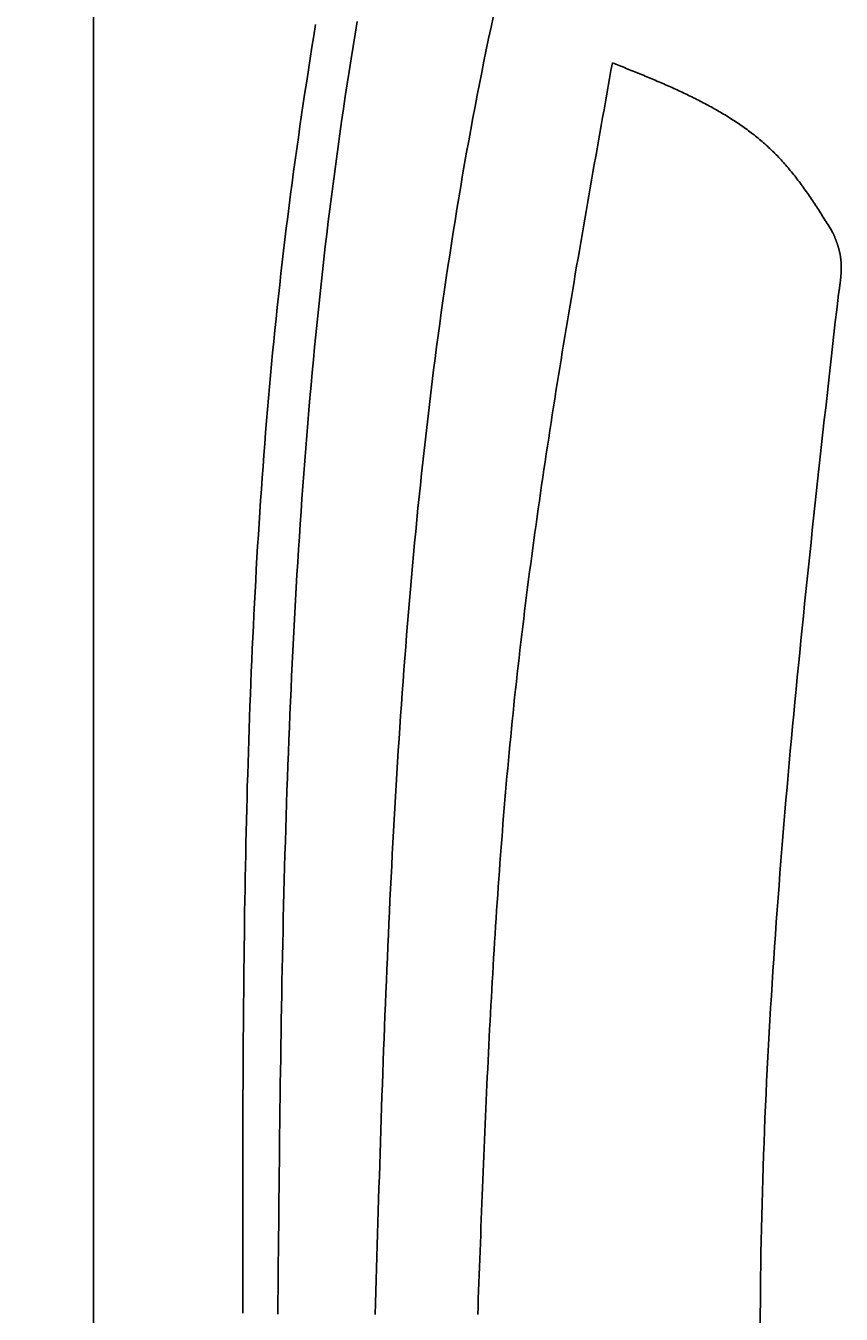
# Model space of a CAD drawing. Extents: x 715 to 7297, y 267 to 3409.
# Tile 11 of 67: x 1152 to 1389, y 1833 to 2208. Entities that reach past the tile are written whole.
import ezdxf

# ---------------------------------------------------------------- set-up
doc = ezdxf.new("R2010")
doc.units = 0
doc.layers.get('0').update_dxf_attribs({"linetype": 'CONTINUOUS'})
doc.layers.get('DEFPOINTS').update_dxf_attribs({"linetype": 'CONTINUOUS'})
for name, color, linetype in [('4', 3, 'CONTINUOUS'), ('5', 3, 'CONTINUOUS'), ('CAR', 10, 'CONTINUOUS')]:
    doc.layers.add(name, color=color, linetype=linetype)
doc.styles.get("Standard").update_dxf_attribs({"font": 'ISOCP.SHX'})
doc.dimstyles.get("Standard").update_dxf_attribs({"dimtxt": 2.5, "dimasz": 2.5, "dimexe": 1.25, "dimexo": 0.625, "dimtad": 1, "dimcen": 2.5, "dimazin": 3, "dimtfac": 1, "dimtmove": 0, "dimatfit": 3})

# ---------------------------------------------------------------- blocks, each defined once
blk = doc.blocks.new('PUNKT')
at = {"layer": '4', "color": 0, "linetype": 'BYBLOCK'}
blk.add_line((-0.5, 0), (-1, 0), dxfattribs=at)
at = {"layer": '4', "color": 0, "linetype": 'BYBLOCK', "const_width": 0.5}
blk.add_lwpolyline([(-0.25, 0, 1), (0.25, 0, 1)], format="xyb", close=True, dxfattribs=at)
blk = doc.blocks.new('*U16')
at = {"layer": '5', "color": 2}
blk.add_text('270', height=70, rotation=90, dxfattribs=at).set_placement((785.85, 1564.63))
blk = doc.blocks.new('*D4')
at = {"layer": '5'}
for p, q in [((1352.73, 2987.27), (775.85, 2987.27)), ((815.85, 327.27), (815.85, 2947.27)), ((1352.77, 287.27), (775.85, 287.27))]:
    blk.add_line(p, q, dxfattribs=at)
at = {"layer": 'DEFPOINTS', "color": 0}
for p in [(815.85, 2987.27), (1372.73, 2987.27), (1372.77, 287.27)]:
    blk.add_point(p, dxfattribs=at)
blk.add_blockref('*U16', (0, 0))
at = {"layer": '5', "xscale": 40, "yscale": 40, "zscale": 40}
for p, rotation in [((815.85, 2987.27), 90), ((815.85, 287.27), 270)]:
    blk.add_blockref('PUNKT', p, dxfattribs=dict(at, rotation=rotation))

msp = doc.modelspace()

# ---------------------------------------------------------------- linework, layer by layer
msp.add_line((1171.672, 2837.271), (1171.719, 437.271))
at = {"layer": 'CAR'}
for points in [[(1236.28, 2208.49, 0), (1235.75, 2205.2, 0), (1235.23, 2201.92, 0), (1234.71, 2198.64, 0), (1234.2, 2195.35, 0), (1233.69, 2192.07, 0), (1233.2, 2188.78, 0), (1232.7, 2185.5, 0), (1232.22, 2182.21, 0), (1231.74, 2178.92, 0), (1231.27, 2175.63, 0), (1230.8, 2172.34, 0), (1230.35, 2169.05, 0), (1229.9, 2165.76, 0), (1229.46, 2162.47, 0), (1229.02, 2159.18, 0), (1228.6, 2155.89, 0), (1228.18, 2152.59, 0), (1227.77, 2149.3, 0), (1227.36, 2146, 0), (1226.97, 2142.7, 0), (1226.58, 2139.41, 0), (1226.21, 2136.11, 0), (1225.84, 2132.81, 0), (1225.48, 2129.51, 0), (1225.13, 2126.21, 0), (1224.78, 2122.91, 0), (1224.44, 2119.6, 0), (1224.11, 2116.3, 0), (1223.79, 2112.99, 0), (1223.48, 2109.69, 0), (1223.17, 2106.38, 0), (1222.88, 2103.08, 0), (1222.59, 2099.77, 0), (1222.3, 2096.46, 0), (1222.03, 2093.15, 0), (1221.76, 2089.84, 0), (1221.49, 2086.53, 0), (1221.24, 2083.22, 0), (1220.99, 2079.91, 0), (1220.75, 2076.59, 0), (1220.51, 2073.28, 0), (1220.28, 2069.97, 0), (1220.06, 2066.65, 0), (1219.85, 2063.34, 0), (1219.64, 2060.02, 0), (1219.43, 2056.7, 0), (1219.24, 2053.39, 0), (1219.04, 2050.07, 0), (1218.86, 2046.75, 0), (1218.68, 2043.43, 0), (1218.51, 2040.11, 0), (1218.34, 2036.79, 0), (1218.18, 2033.47, 0), (1218.02, 2030.15, 0), (1217.87, 2026.82, 0), (1217.72, 2023.5, 0), (1217.58, 2020.18, 0), (1217.44, 2016.85, 0), (1217.31, 2013.53, 0), (1217.19, 2010.2, 0), (1217.06, 2006.88, 0), (1216.95, 2003.55, 0), (1216.84, 2000.22, 0), (1216.73, 1996.9, 0), (1216.63, 1993.57, 0), (1216.53, 1990.24, 0), (1216.43, 1986.91, 0), (1216.34, 1983.58, 0), (1216.26, 1980.25, 0), (1216.17, 1976.93, 0), (1216.1, 1973.59, 0), (1216.02, 1970.26, 0), (1215.95, 1966.93, 0), (1215.89, 1963.6, 0), (1215.82, 1960.27, 0), (1215.76, 1956.94, 0), (1215.71, 1953.61, 0), (1215.65, 1950.27, 0), (1215.6, 1946.94, 0), (1215.56, 1943.61, 0), (1215.51, 1940.27, 0), (1215.47, 1936.94, 0), (1215.43, 1933.6, 0), (1215.4, 1930.27, 0), (1215.37, 1926.93, 0), (1215.33, 1923.6, 0), (1215.31, 1920.26, 0), (1215.28, 1916.93, 0), (1215.26, 1913.59, 0), (1215.24, 1910.25, 0), (1215.22, 1906.92, 0), (1215.2, 1903.58, 0), (1215.19, 1900.24, 0), (1215.17, 1896.91, 0), (1215.16, 1893.57, 0), (1215.15, 1890.23, 0), (1215.15, 1886.89, 0), (1215.14, 1883.56, 0), (1215.13, 1880.22, 0), (1215.13, 1876.88, 0), (1215.13, 1873.54, 0), (1215.12, 1870.2, 0), (1215.12, 1866.87, 0), (1215.12, 1863.53, 0), (1215.13, 1860.19, 0), (1215.13, 1856.85, 0), (1215.13, 1853.51, 0), (1215.13, 1850.17, 0), (1215.14, 1846.83, 0), (1215.14, 1843.49, 0), (1215.14, 1840.16, 0), (1215.15, 1836.82, 0), (1215.15, 1833.48, 0)], [(1225.31, 1833.25, 0), (1225.34, 1836.97, 0), (1225.37, 1840.69, 0), (1225.41, 1844.41, 0), (1225.44, 1848.13, 0), (1225.48, 1851.85, 0), (1225.51, 1855.57, 0), (1225.55, 1859.29, 0), (1225.59, 1863.01, 0), (1225.62, 1866.73, 0), (1225.66, 1870.45, 0), (1225.7, 1874.17, 0), (1225.74, 1877.89, 0), (1225.79, 1881.61, 0), (1225.83, 1885.33, 0), (1225.87, 1889.05, 0), (1225.92, 1892.76, 0), (1225.97, 1896.48, 0), (1226.02, 1900.2, 0), (1226.07, 1903.92, 0), (1226.13, 1907.63, 0), (1226.19, 1911.35, 0), (1226.24, 1915.06, 0), (1226.31, 1918.78, 0), (1226.37, 1922.5, 0), (1226.44, 1926.21, 0), (1226.51, 1929.92, 0), (1226.58, 1933.64, 0), (1226.66, 1937.35, 0), (1226.73, 1941.06, 0), (1226.82, 1944.78, 0), (1226.9, 1948.49, 0), (1226.99, 1952.2, 0), (1227.08, 1955.91, 0), (1227.18, 1959.62, 0), (1227.28, 1963.33, 0), (1227.38, 1967.03, 0), (1227.49, 1970.74, 0), (1227.6, 1974.45, 0), (1227.72, 1978.16, 0), (1227.84, 1981.86, 0), (1227.96, 1985.57, 0), (1228.09, 1989.27, 0), (1228.23, 1992.97, 0), (1228.36, 1996.67, 0), (1228.51, 2000.38, 0), (1228.66, 2004.08, 0), (1228.81, 2007.78, 0), (1228.97, 2011.48, 0), (1229.13, 2015.17, 0), (1229.3, 2018.87, 0), (1229.48, 2022.57, 0), (1229.66, 2026.26, 0), (1229.85, 2029.96, 0), (1230.04, 2033.65, 0), (1230.24, 2037.34, 0), (1230.44, 2041.03, 0), (1230.65, 2044.72, 0), (1230.87, 2048.41, 0), (1231.09, 2052.1, 0), (1231.32, 2055.79, 0), (1231.56, 2059.47, 0), (1231.8, 2063.16, 0), (1232.05, 2066.84, 0), (1232.31, 2070.52, 0), (1232.58, 2074.2, 0), (1232.85, 2077.88, 0), (1233.13, 2081.56, 0), (1233.41, 2085.24, 0), (1233.71, 2088.91, 0), (1234.01, 2092.59, 0), (1234.32, 2096.26, 0), (1234.64, 2099.93, 0), (1234.96, 2103.6, 0), (1235.3, 2107.27, 0), (1235.64, 2110.94, 0), (1235.99, 2114.61, 0), (1236.35, 2118.27, 0), (1236.71, 2121.94, 0), (1237.09, 2125.6, 0), (1237.47, 2129.26, 0), (1237.87, 2132.92, 0), (1238.27, 2136.58, 0), (1238.68, 2140.23, 0), (1239.1, 2143.89, 0), (1239.53, 2147.54, 0), (1239.97, 2151.19, 0), (1240.42, 2154.84, 0), (1240.88, 2158.49, 0), (1241.35, 2162.13, 0), (1241.83, 2165.78, 0), (1242.32, 2169.42, 0), (1242.81, 2173.06, 0), (1243.32, 2176.7, 0), (1243.84, 2180.34, 0), (1244.37, 2183.98, 0), (1244.91, 2187.61, 0), (1245.46, 2191.24, 0), (1246.02, 2194.87, 0), (1246.6, 2198.5, 0), (1247.18, 2202.13, 0), (1247.77, 2205.75, 0), (1248.38, 2209.38, 0)], [(1288.01, 2211.03, 0), (1287.3, 2207.74, 0), (1286.6, 2204.45, 0), (1285.92, 2201.16, 0), (1285.24, 2197.86, 0), (1284.58, 2194.56, 0), (1283.92, 2191.26, 0), (1283.28, 2187.95, 0), (1282.64, 2184.65, 0), (1282.02, 2181.34, 0), (1281.4, 2178.02, 0), (1280.8, 2174.71, 0), (1280.2, 2171.39, 0), (1279.62, 2168.07, 0), (1279.04, 2164.75, 0), (1278.47, 2161.43, 0), (1277.91, 2158.1, 0), (1277.37, 2154.77, 0), (1276.83, 2151.44, 0), (1276.3, 2148.11, 0), (1275.78, 2144.78, 0), (1275.27, 2141.44, 0), (1274.76, 2138.11, 0), (1274.27, 2134.77, 0), (1273.78, 2131.43, 0), (1273.3, 2128.09, 0), (1272.84, 2124.74, 0), (1272.38, 2121.4, 0), (1271.92, 2118.05, 0), (1271.48, 2114.71, 0), (1271.04, 2111.36, 0), (1270.61, 2108.01, 0), (1270.19, 2104.66, 0), (1269.78, 2101.31, 0), (1269.38, 2097.96, 0), (1268.98, 2094.6, 0), (1268.59, 2091.25, 0), (1268.21, 2087.9, 0), (1267.83, 2084.54, 0), (1267.46, 2081.19, 0), (1267.1, 2077.83, 0), (1266.75, 2074.47, 0), (1266.4, 2071.12, 0), (1266.06, 2067.76, 0), (1265.73, 2064.4, 0), (1265.4, 2061.04, 0), (1265.08, 2057.68, 0), (1264.77, 2054.33, 0), (1264.46, 2050.97, 0), (1264.16, 2047.61, 0), (1263.87, 2044.25, 0), (1263.58, 2040.89, 0), (1263.3, 2037.53, 0), (1263.02, 2034.18, 0), (1262.75, 2030.82, 0), (1262.49, 2027.46, 0), (1262.23, 2024.1, 0), (1261.97, 2020.75, 0), (1261.72, 2017.39, 0), (1261.48, 2014.04, 0), (1261.24, 2010.68, 0), (1261.01, 2007.32, 0), (1260.78, 2003.97, 0), (1260.56, 2000.61, 0), (1260.34, 1997.26, 0), (1260.13, 1993.91, 0), (1259.92, 1990.55, 0), (1259.72, 1987.2, 0), (1259.52, 1983.85, 0), (1259.32, 1980.49, 0), (1259.13, 1977.14, 0), (1258.95, 1973.79, 0), (1258.77, 1970.44, 0), (1258.59, 1967.08, 0), (1258.41, 1963.73, 0), (1258.24, 1960.38, 0), (1258.07, 1957.03, 0), (1257.91, 1953.68, 0), (1257.75, 1950.33, 0), (1257.6, 1946.98, 0), (1257.44, 1943.63, 0), (1257.29, 1940.28, 0), (1257.15, 1936.93, 0), (1257, 1933.58, 0), (1256.86, 1930.23, 0), (1256.72, 1926.88, 0), (1256.59, 1923.53, 0), (1256.45, 1920.18, 0), (1256.32, 1916.83, 0), (1256.2, 1913.48, 0), (1256.07, 1910.13, 0), (1255.95, 1906.78, 0), (1255.83, 1903.43, 0), (1255.71, 1900.09, 0), (1255.59, 1896.74, 0), (1255.47, 1893.39, 0), (1255.36, 1890.04, 0), (1255.25, 1886.69, 0), (1255.14, 1883.35, 0), (1255.03, 1880, 0), (1254.92, 1876.65, 0), (1254.82, 1873.3, 0), (1254.71, 1869.96, 0), (1254.61, 1866.61, 0), (1254.5, 1863.26, 0), (1254.4, 1859.91, 0), (1254.3, 1856.57, 0), (1254.2, 1853.22, 0), (1254.1, 1849.87, 0), (1254, 1846.52, 0), (1253.9, 1843.18, 0), (1253.8, 1839.83, 0), (1253.7, 1836.48, 0), (1253.6, 1833.14, 0)], [(1322.58, 2197.38, 0), (1322.17, 2195.1, 0), (1321.77, 2192.83, 0), (1321.36, 2190.56, 0), (1320.96, 2188.28, 0), (1320.55, 2186.01, 0), (1320.15, 2183.73, 0), (1319.75, 2181.46, 0), (1319.34, 2179.18, 0), (1318.94, 2176.91, 0), (1318.54, 2174.64, 0), (1318.14, 2172.36, 0), (1317.74, 2170.09, 0), (1317.33, 2167.81, 0), (1316.93, 2165.54, 0), (1316.53, 2163.26, 0), (1316.14, 2160.99, 0), (1315.74, 2158.71, 0), (1315.34, 2156.44, 0), (1314.94, 2154.16, 0), (1314.55, 2151.89, 0), (1314.15, 2149.61, 0), (1313.76, 2147.34, 0), (1313.37, 2145.06, 0), (1312.98, 2142.79, 0), (1312.59, 2140.51, 0), (1312.2, 2138.23, 0), (1311.81, 2135.96, 0), (1311.43, 2133.68, 0), (1311.04, 2131.41, 0), (1310.66, 2129.13, 0), (1310.28, 2126.85, 0), (1309.9, 2124.58, 0), (1309.52, 2122.3, 0), (1309.14, 2120.02, 0), (1308.77, 2117.75, 0), (1308.39, 2115.47, 0), (1308.02, 2113.19, 0), (1307.65, 2110.91, 0), (1307.28, 2108.63, 0), (1306.92, 2106.36, 0), (1306.55, 2104.08, 0), (1306.19, 2101.8, 0), (1305.83, 2099.52, 0), (1305.47, 2097.24, 0), (1305.12, 2094.96, 0), (1304.76, 2092.68, 0), (1304.41, 2090.4, 0), (1304.06, 2088.12, 0), (1303.72, 2085.84, 0), (1303.37, 2083.56, 0), (1303.03, 2081.28, 0), (1302.69, 2079, 0), (1302.35, 2076.72, 0), (1302.02, 2074.44, 0), (1301.69, 2072.15, 0), (1301.36, 2069.87, 0), (1301.03, 2067.59, 0), (1300.71, 2065.31, 0), (1300.39, 2063.02, 0), (1300.07, 2060.74, 0), (1299.76, 2058.46, 0), (1299.45, 2056.17, 0), (1299.14, 2053.89, 0), (1298.84, 2051.6, 0), (1298.53, 2049.32, 0), (1298.24, 2047.03, 0), (1297.94, 2044.75, 0), (1297.65, 2042.46, 0), (1297.36, 2040.17, 0), (1297.07, 2037.89, 0), (1296.79, 2035.6, 0), (1296.51, 2033.31, 0), (1296.24, 2031.02, 0), (1295.97, 2028.74, 0), (1295.7, 2026.45, 0), (1295.44, 2024.16, 0), (1295.18, 2021.87, 0), (1294.92, 2019.58, 0), (1294.67, 2017.29, 0), (1294.42, 2015, 0), (1294.17, 2012.71, 0), (1293.93, 2010.41, 0), (1293.7, 2008.12, 0), (1293.46, 2005.83, 0), (1293.24, 2003.54, 0), (1293.01, 2001.24, 0), (1292.79, 1998.95, 0), (1292.57, 1996.66, 0), (1292.36, 1994.36, 0), (1292.15, 1992.07, 0), (1291.94, 1989.77, 0), (1291.74, 1987.48, 0), (1291.54, 1985.18, 0), (1291.34, 1982.88, 0), (1291.15, 1980.59, 0), (1290.96, 1978.29, 0), (1290.77, 1975.99, 0), (1290.59, 1973.69, 0), (1290.41, 1971.4, 0), (1290.23, 1969.1, 0), (1290.06, 1966.8, 0), (1289.89, 1964.5, 0), (1289.72, 1962.2, 0), (1289.56, 1959.9, 0), (1289.39, 1957.6, 0), (1289.24, 1955.3, 0), (1289.08, 1953, 0), (1288.92, 1950.7, 0), (1288.77, 1948.4, 0), (1288.62, 1946.1, 0), (1288.48, 1943.8, 0), (1288.34, 1941.49, 0), (1288.19, 1939.19, 0), (1288.06, 1936.89, 0), (1287.92, 1934.59, 0), (1287.78, 1932.28, 0), (1287.65, 1929.98, 0), (1287.52, 1927.68, 0), (1287.4, 1925.37, 0), (1287.27, 1923.07, 0), (1287.15, 1920.76, 0), (1287.02, 1918.46, 0), (1286.9, 1916.16, 0), (1286.79, 1913.85, 0), (1286.67, 1911.55, 0), (1286.56, 1909.24, 0), (1286.44, 1906.94, 0), (1286.33, 1904.63, 0), (1286.22, 1902.33, 0), (1286.12, 1900.02, 0), (1286.01, 1897.71, 0), (1285.9, 1895.41, 0), (1285.8, 1893.1, 0), (1285.7, 1890.79, 0), (1285.6, 1888.49, 0), (1285.5, 1886.18, 0), (1285.4, 1883.87, 0), (1285.3, 1881.57, 0), (1285.21, 1879.26, 0), (1285.11, 1876.95, 0), (1285.02, 1874.65, 0), (1284.92, 1872.34, 0), (1284.83, 1870.03, 0), (1284.74, 1867.72, 0), (1284.65, 1865.42, 0), (1284.56, 1863.11, 0), (1284.47, 1860.8, 0), (1284.38, 1858.49, 0), (1284.29, 1856.19, 0), (1284.21, 1853.88, 0), (1284.12, 1851.57, 0), (1284.03, 1849.26, 0), (1283.95, 1846.95, 0), (1283.86, 1844.65, 0), (1283.77, 1842.34, 0), (1283.69, 1840.03, 0), (1283.6, 1837.72, 0), (1283.52, 1835.41, 0), (1283.43, 1833.11, 0)], [(1322.58, 2197.38, 0), (1323.08, 2197.18, 0), (1323.58, 2196.98, 0), (1324.08, 2196.78, 0), (1324.59, 2196.58, 0), (1325.09, 2196.38, 0), (1325.59, 2196.17, 0), (1326.09, 2195.97, 0), (1326.59, 2195.77, 0), (1327.09, 2195.57, 0), (1327.59, 2195.37, 0), (1328.09, 2195.17, 0), (1328.59, 2194.96, 0), (1329.09, 2194.76, 0), (1329.59, 2194.56, 0), (1330.09, 2194.35, 0), (1330.59, 2194.15, 0), (1331.09, 2193.94, 0), (1331.59, 2193.74, 0), (1332.09, 2193.53, 0), (1332.58, 2193.33, 0), (1333.08, 2193.12, 0), (1333.58, 2192.91, 0), (1334.07, 2192.71, 0), (1334.57, 2192.5, 0), (1335.06, 2192.29, 0), (1335.55, 2192.08, 0), (1336.05, 2191.87, 0), (1336.54, 2191.65, 0), (1337.03, 2191.44, 0), (1337.52, 2191.23, 0), (1338.01, 2191.01, 0), (1338.5, 2190.8, 0), (1338.99, 2190.58, 0), (1339.48, 2190.37, 0), (1339.96, 2190.15, 0), (1340.45, 2189.93, 0), (1340.93, 2189.71, 0), (1341.42, 2189.49, 0), (1341.9, 2189.26, 0), (1342.38, 2189.04, 0), (1342.86, 2188.82, 0), (1343.34, 2188.59, 0), (1343.82, 2188.36, 0), (1344.3, 2188.14, 0), (1344.77, 2187.91, 0), (1345.25, 2187.67, 0), (1345.72, 2187.44, 0), (1346.19, 2187.21, 0), (1346.66, 2186.97, 0), (1347.13, 2186.74, 0), (1347.6, 2186.5, 0), (1348.07, 2186.26, 0), (1348.54, 2186.02, 0), (1349, 2185.77, 0), (1349.46, 2185.53, 0), (1349.92, 2185.28, 0), (1350.38, 2185.04, 0), (1350.84, 2184.79, 0), (1351.3, 2184.54, 0), (1351.76, 2184.28, 0), (1352.21, 2184.03, 0), (1352.66, 2183.77, 0), (1353.11, 2183.52, 0), (1353.56, 2183.26, 0), (1354.01, 2182.99, 0), (1354.45, 2182.73, 0), (1354.9, 2182.46, 0), (1355.34, 2182.2, 0), (1355.78, 2181.93, 0), (1356.22, 2181.66, 0), (1356.66, 2181.38, 0), (1357.09, 2181.11, 0), (1357.52, 2180.83, 0), (1357.95, 2180.55, 0), (1358.38, 2180.27, 0), (1358.81, 2179.98, 0), (1359.24, 2179.69, 0), (1359.66, 2179.41, 0), (1360.08, 2179.11, 0), (1360.5, 2178.82, 0), (1360.92, 2178.52, 0), (1361.33, 2178.23, 0), (1361.74, 2177.93, 0), (1362.15, 2177.62, 0), (1362.56, 2177.32, 0), (1362.97, 2177.01, 0), (1363.37, 2176.7, 0), (1363.77, 2176.38, 0), (1364.17, 2176.07, 0), (1364.57, 2175.75, 0), (1364.96, 2175.43, 0), (1365.35, 2175.11, 0), (1365.74, 2174.78, 0), (1366.13, 2174.45, 0), (1366.52, 2174.12, 0), (1366.9, 2173.78, 0), (1367.28, 2173.45, 0), (1367.65, 2173.11, 0), (1368.03, 2172.76, 0), (1368.4, 2172.42, 0), (1368.77, 2172.07, 0), (1369.14, 2171.71, 0), (1369.5, 2171.36, 0), (1369.86, 2171, 0), (1370.22, 2170.64, 0), (1370.57, 2170.28, 0), (1370.93, 2169.91, 0), (1371.28, 2169.54, 0), (1371.63, 2169.16, 0), (1371.97, 2168.79, 0), (1372.31, 2168.41, 0), (1372.65, 2168.03, 0), (1372.99, 2167.64, 0), (1373.32, 2167.25, 0), (1373.66, 2166.86, 0), (1373.99, 2166.47, 0), (1374.31, 2166.07, 0), (1374.64, 2165.68, 0), (1374.96, 2165.28, 0), (1375.28, 2164.87, 0), (1375.6, 2164.47, 0), (1375.92, 2164.06, 0), (1376.24, 2163.65, 0), (1376.55, 2163.24, 0), (1376.86, 2162.83, 0), (1377.17, 2162.41, 0), (1377.48, 2161.99, 0), (1377.78, 2161.57, 0), (1378.09, 2161.15, 0), (1378.39, 2160.73, 0), (1378.69, 2160.3, 0), (1378.99, 2159.88, 0), (1379.29, 2159.45, 0), (1379.59, 2159.02, 0), (1379.88, 2158.59, 0), (1380.18, 2158.15, 0), (1380.47, 2157.72, 0), (1380.76, 2157.29, 0), (1381.06, 2156.85, 0), (1381.35, 2156.41, 0), (1381.63, 2155.97, 0), (1381.92, 2155.53, 0), (1382.21, 2155.09, 0), (1382.5, 2154.65, 0), (1382.78, 2154.21, 0), (1383.07, 2153.76, 0), (1383.35, 2153.32, 0), (1383.63, 2152.87, 0), (1383.92, 2152.43, 0), (1384.2, 2151.98, 0), (1384.48, 2151.54, 0), (1384.76, 2151.09, 0), (1385.04, 2150.64, 0), (1385.32, 2150.19, 0), (1385.61, 2149.74, 0), (1385.89, 2149.3, 0), (1386.17, 2148.85, 0), (1386.45, 2148.4, 0), (1386.73, 2147.95, 0)], [(1386.73, 2147.95, 0), (1386.77, 2147.84, 0), (1386.82, 2147.72, 0), (1386.86, 2147.61, 0), (1386.91, 2147.5, 0), (1386.95, 2147.38, 0), (1387, 2147.27, 0), (1387.04, 2147.16, 0), (1387.09, 2147.04, 0), (1387.14, 2146.93, 0), (1387.18, 2146.82, 0), (1387.23, 2146.7, 0), (1387.27, 2146.59, 0), (1387.31, 2146.48, 0), (1387.36, 2146.36, 0), (1387.4, 2146.25, 0), (1387.45, 2146.14, 0), (1387.49, 2146.02, 0), (1387.53, 2145.91, 0), (1387.58, 2145.79, 0), (1387.62, 2145.68, 0), (1387.66, 2145.57, 0), (1387.7, 2145.45, 0), (1387.75, 2145.34, 0), (1387.79, 2145.23, 0), (1387.83, 2145.11, 0), (1387.87, 2145, 0), (1387.91, 2144.88, 0), (1387.95, 2144.77, 0), (1387.99, 2144.66, 0), (1388.03, 2144.54, 0), (1388.06, 2144.43, 0), (1388.1, 2144.31, 0), (1388.14, 2144.2, 0), (1388.18, 2144.08, 0), (1388.21, 2143.97, 0), (1388.25, 2143.85, 0), (1388.28, 2143.74, 0), (1388.32, 2143.62, 0), (1388.35, 2143.51, 0), (1388.39, 2143.39, 0), (1388.42, 2143.28, 0), (1388.45, 2143.16, 0), (1388.48, 2143.05, 0), (1388.51, 2142.93, 0), (1388.54, 2142.82, 0), (1388.57, 2142.7, 0), (1388.6, 2142.59, 0), (1388.63, 2142.47, 0), (1388.65, 2142.35, 0), (1388.68, 2142.24, 0), (1388.71, 2142.12, 0), (1388.73, 2142.01, 0), (1388.75, 2141.89, 0), (1388.78, 2141.77, 0), (1388.8, 2141.66, 0), (1388.82, 2141.54, 0), (1388.84, 2141.42, 0), (1388.86, 2141.31, 0), (1388.88, 2141.19, 0), (1388.9, 2141.07, 0), (1388.92, 2140.95, 0), (1388.93, 2140.84, 0), (1388.95, 2140.72, 0), (1388.97, 2140.6, 0), (1388.98, 2140.48, 0), (1388.99, 2140.37, 0), (1389.01, 2140.25, 0), (1389.02, 2140.13, 0), (1389.03, 2140.01, 0), (1389.04, 2139.89, 0), (1389.05, 2139.77, 0), (1389.06, 2139.66, 0), (1389.07, 2139.54, 0), (1389.08, 2139.42, 0), (1389.09, 2139.3, 0), (1389.09, 2139.18, 0), (1389.1, 2139.06, 0), (1389.11, 2138.94, 0), (1389.11, 2138.82, 0), (1389.12, 2138.7, 0), (1389.12, 2138.59, 0), (1389.12, 2138.47, 0), (1389.13, 2138.35, 0), (1389.13, 2138.23, 0), (1389.13, 2138.11, 0), (1389.13, 2137.99, 0), (1389.13, 2137.87, 0), (1389.13, 2137.75, 0), (1389.13, 2137.63, 0), (1389.13, 2137.51, 0), (1389.13, 2137.39, 0), (1389.13, 2137.27, 0), (1389.13, 2137.15, 0), (1389.12, 2137.03, 0), (1389.12, 2136.91, 0), (1389.12, 2136.79, 0), (1389.11, 2136.67, 0), (1389.11, 2136.55, 0), (1389.1, 2136.42, 0), (1389.09, 2136.3, 0), (1389.09, 2136.18, 0), (1389.08, 2136.06, 0), (1389.07, 2135.94, 0), (1389.07, 2135.82, 0), (1389.06, 2135.7, 0), (1389.05, 2135.58, 0), (1389.04, 2135.46, 0), (1389.03, 2135.34, 0), (1389.02, 2135.21, 0), (1389.01, 2135.09, 0), (1389, 2134.97, 0), (1388.99, 2134.85, 0), (1388.98, 2134.73, 0), (1388.97, 2134.61, 0), (1388.96, 2134.49, 0), (1388.94, 2134.36, 0), (1388.93, 2134.24, 0), (1388.92, 2134.12, 0), (1388.91, 2134, 0), (1388.89, 2133.88, 0), (1388.88, 2133.75, 0), (1388.86, 2133.63, 0), (1388.85, 2133.51, 0), (1388.84, 2133.39, 0), (1388.82, 2133.27, 0), (1388.81, 2133.14, 0), (1388.79, 2133.02, 0), (1388.77, 2132.9, 0), (1388.76, 2132.78, 0), (1388.74, 2132.66, 0), (1388.73, 2132.53, 0), (1388.71, 2132.41, 0), (1388.69, 2132.29, 0), (1388.68, 2132.17, 0), (1388.66, 2132.04, 0), (1388.64, 2131.92, 0), (1388.62, 2131.8, 0), (1388.61, 2131.68, 0), (1388.59, 2131.55, 0), (1388.57, 2131.43, 0), (1388.55, 2131.31, 0), (1388.53, 2131.19, 0), (1388.52, 2131.06, 0), (1388.5, 2130.94, 0), (1388.48, 2130.82, 0), (1388.46, 2130.7, 0), (1388.44, 2130.57, 0), (1388.42, 2130.45, 0), (1388.4, 2130.33, 0), (1388.38, 2130.21, 0), (1388.37, 2130.08, 0), (1388.35, 2129.96, 0), (1388.33, 2129.84, 0), (1388.31, 2129.72, 0), (1388.29, 2129.59, 0), (1388.27, 2129.47, 0), (1388.25, 2129.35, 0), (1388.23, 2129.23, 0), (1388.21, 2129.1, 0)], [(1365.58, 1829.72, 0), (1365.6, 1833.28, 0), (1365.62, 1836.84, 0), (1365.65, 1840.4, 0), (1365.69, 1843.96, 0), (1365.73, 1847.53, 0), (1365.79, 1851.09, 0), (1365.86, 1854.65, 0), (1365.93, 1858.21, 0), (1366.01, 1861.77, 0), (1366.1, 1865.34, 0), (1366.2, 1868.9, 0), (1366.31, 1872.46, 0), (1366.42, 1876.02, 0), (1366.55, 1879.58, 0), (1366.68, 1883.15, 0), (1366.82, 1886.71, 0), (1366.96, 1890.27, 0), (1367.12, 1893.84, 0), (1367.28, 1897.4, 0), (1367.45, 1900.96, 0), (1367.62, 1904.52, 0), (1367.81, 1908.09, 0), (1368, 1911.65, 0), (1368.19, 1915.21, 0), (1368.39, 1918.78, 0), (1368.6, 1922.34, 0), (1368.82, 1925.9, 0), (1369.04, 1929.47, 0), (1369.27, 1933.03, 0), (1369.51, 1936.6, 0), (1369.75, 1940.16, 0), (1369.99, 1943.72, 0), (1370.25, 1947.29, 0), (1370.51, 1950.85, 0), (1370.77, 1954.41, 0), (1371.04, 1957.98, 0), (1371.31, 1961.54, 0), (1371.59, 1965.11, 0), (1371.88, 1968.67, 0), (1372.17, 1972.24, 0), (1372.46, 1975.8, 0), (1372.76, 1979.36, 0), (1373.07, 1982.93, 0), (1373.38, 1986.49, 0), (1373.69, 1990.06, 0), (1374.01, 1993.62, 0), (1374.33, 1997.19, 0), (1374.66, 2000.75, 0), (1374.99, 2004.32, 0), (1375.32, 2007.88, 0), (1375.66, 2011.45, 0), (1376, 2015.01, 0), (1376.35, 2018.58, 0), (1376.69, 2022.14, 0), (1377.05, 2025.71, 0), (1377.4, 2029.27, 0), (1377.76, 2032.84, 0), (1378.12, 2036.4, 0), (1378.49, 2039.97, 0), (1378.85, 2043.53, 0), (1379.22, 2047.1, 0), (1379.6, 2050.66, 0), (1379.97, 2054.23, 0), (1380.35, 2057.79, 0), (1380.73, 2061.36, 0), (1381.11, 2064.92, 0), (1381.49, 2068.49, 0), (1381.88, 2072.05, 0), (1382.26, 2075.62, 0), (1382.65, 2079.19, 0), (1383.04, 2082.75, 0), (1383.44, 2086.32, 0), (1383.83, 2089.88, 0), (1384.22, 2093.45, 0), (1384.62, 2097.01, 0), (1385.02, 2100.58, 0), (1385.41, 2104.14, 0), (1385.81, 2107.71, 0), (1386.21, 2111.27, 0), (1386.61, 2114.84, 0), (1387.01, 2118.41, 0), (1387.41, 2121.97, 0), (1387.81, 2125.54, 0), (1388.21, 2129.1, 0)]]:
    msp.add_polyline3d(points, dxfattribs=at)

# ---------------------------------------------------------------- dimensions: what is measured, and where the dimension line sits
at = {"layer": '5'}
dim = msp.add_linear_dim(base=(815.852, 2987.271), p1=(1372.775, 287.271), p2=(1372.73, 2987.271), angle=90, dimstyle='Standard', dxfattribs=at)
dim.commit()
dim.dimension.update_dxf_attribs({"geometry": '*D4', "text_midpoint": (750.845, 1637.271)})

doc.saveas('drawing.dxf')
